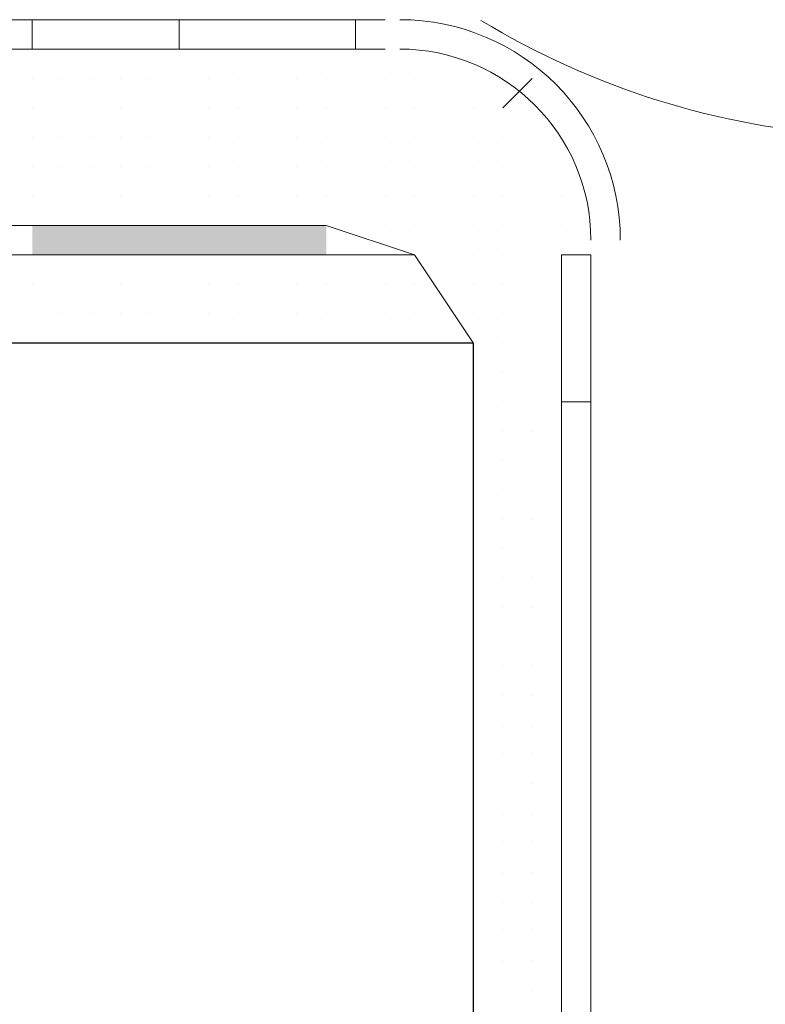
# Model space of a CAD drawing. Header units: metres. Extents: x 5.7 to 89.8, y 4 to 63.5.
# Tile 209 of 256: x 30.626 to 30.871, y 49.535 to 49.858. Entities that reach past the tile are written whole.
import ezdxf

# ---------------------------------------------------------------- set-up
doc = ezdxf.new("R2010")
doc.units = ezdxf.units.M
doc.header["$MEASUREMENT"] = 0
for name, color, linetype in [('PDF17_dim', 7, 'Continuous'), ('PDF17_hatch-borshi', 7, 'Continuous'), ('PDF17_Isogam', 7, 'Continuous'), ('PDF17_kaff', 7, 'Continuous'), ('PDF17_wall', 7, 'Continuous')]:
    doc.layers.add(name, color=color, linetype=linetype)

msp = doc.modelspace()

# ---------------------------------------------------------------- linework, layer by layer
at = {"layer": 'PDF17_dim', "lineweight": 20}
msp.add_arc((30.91454677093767, 50.08384515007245), 0.2648579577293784, 238.7988393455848, 293.7085123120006, dxfattribs=at)
at = {"layer": 'PDF17_hatch-borshi', "lineweight": 18}
for points in [[(30.64968880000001, 49.84788080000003), (30.64968880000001, 49.84788080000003)], [(30.66895120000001, 49.84788080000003), (30.66895120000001, 49.84788080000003)], [(30.68821360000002, 49.84788080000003), (30.68821360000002, 49.84788080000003)], [(30.68821360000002, 49.84788080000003), (30.68821360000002, 49.84788080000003)], [(30.70747600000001, 49.84788080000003), (30.70747600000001, 49.84788080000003)], [(30.73636960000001, 49.84788080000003), (30.73636960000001, 49.84788080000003)], [(30.63042640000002, 49.83824960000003), (30.63042640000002, 49.83824960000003)], [(30.63042640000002, 49.83824960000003), (30.63042640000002, 49.83824960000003)], [(30.63042640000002, 49.83824960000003), (30.63042640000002, 49.83824960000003)], [(30.63042640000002, 49.83824960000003), (30.63042640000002, 49.83824960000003)], [(30.64005760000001, 49.83824960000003), (30.64005760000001, 49.83824960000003)], [(30.64005760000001, 49.83824960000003), (30.64005760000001, 49.83824960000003)], [(30.64005760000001, 49.83824960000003), (30.64005760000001, 49.83824960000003)], [(30.64005760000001, 49.83824960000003), (30.64005760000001, 49.83824960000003)], [(30.64968880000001, 49.83824960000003), (30.64968880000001, 49.83824960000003)], [(30.64968880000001, 49.83824960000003), (30.64968880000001, 49.83824960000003)], [(30.64968880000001, 49.83824960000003), (30.64968880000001, 49.83824960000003)], [(30.64968880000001, 49.83824960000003), (30.64968880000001, 49.83824960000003)], [(30.64968880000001, 49.83824960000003), (30.64968880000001, 49.83824960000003)], [(30.65932000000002, 49.83824960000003), (30.65932000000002, 49.83824960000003)], [(30.65932000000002, 49.83824960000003), (30.65932000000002, 49.83824960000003)], [(30.65932000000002, 49.83824960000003), (30.65932000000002, 49.83824960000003)], [(30.65932000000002, 49.83824960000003), (30.65932000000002, 49.83824960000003)], [(30.66895120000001, 49.83824960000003), (30.66895120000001, 49.83824960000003)], [(30.66895120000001, 49.83824960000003), (30.66895120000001, 49.83824960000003)], [(30.66895120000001, 49.83824960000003), (30.66895120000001, 49.83824960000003)], [(30.66895120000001, 49.83824960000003), (30.66895120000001, 49.83824960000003)], [(30.67858240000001, 49.83824960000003), (30.67858240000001, 49.83824960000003)], [(30.67858240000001, 49.83824960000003), (30.67858240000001, 49.83824960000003)], [(30.67858240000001, 49.83824960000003), (30.67858240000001, 49.83824960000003)], [(30.67858240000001, 49.83824960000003), (30.67858240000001, 49.83824960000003)], [(30.68821360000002, 49.83824960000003), (30.68821360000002, 49.83824960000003)], [(30.68821360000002, 49.83824960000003), (30.68821360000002, 49.83824960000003)], [(30.69784480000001, 49.83824960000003), (30.69784480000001, 49.83824960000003)], [(30.69784480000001, 49.83824960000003), (30.69784480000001, 49.83824960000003)], [(30.69784480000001, 49.83824960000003), (30.69784480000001, 49.83824960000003)], [(30.69784480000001, 49.83824960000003), (30.69784480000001, 49.83824960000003)], [(30.70747600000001, 49.83824960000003), (30.70747600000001, 49.83824960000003)], [(30.70747600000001, 49.83824960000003), (30.70747600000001, 49.83824960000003)], [(30.71710720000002, 49.83824960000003), (30.71710720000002, 49.83824960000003)], [(30.71710720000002, 49.83824960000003), (30.71710720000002, 49.83824960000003)], [(30.71710720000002, 49.83824960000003), (30.71710720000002, 49.83824960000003)], [(30.71710720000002, 49.83824960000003), (30.71710720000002, 49.83824960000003)], [(30.71710720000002, 49.83824960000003), (30.71710720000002, 49.83824960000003)], [(30.72673840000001, 49.83824960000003), (30.72673840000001, 49.83824960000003)], [(30.72673840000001, 49.83824960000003), (30.72673840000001, 49.83824960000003)], [(30.72673840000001, 49.83824960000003), (30.72673840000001, 49.83824960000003)], [(30.72673840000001, 49.83824960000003), (30.72673840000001, 49.83824960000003)], [(30.72673840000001, 49.83824960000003), (30.72673840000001, 49.83824960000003)], [(30.73636960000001, 49.83824960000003), (30.73636960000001, 49.83824960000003)], [(30.73636960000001, 49.83824960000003), (30.73636960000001, 49.83824960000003)], [(30.73636960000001, 49.83824960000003), (30.73636960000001, 49.83824960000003)], [(30.73636960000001, 49.83824960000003), (30.73636960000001, 49.83824960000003)], [(30.74600080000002, 49.83824960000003), (30.74600080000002, 49.83824960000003)], [(30.74600080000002, 49.83824960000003), (30.74600080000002, 49.83824960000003)], [(30.74600080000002, 49.83824960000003), (30.74600080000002, 49.83824960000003)], [(30.75563200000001, 49.83824960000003), (30.75563200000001, 49.83824960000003)], [(30.75563200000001, 49.83824960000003), (30.75563200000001, 49.83824960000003)], [(30.75563200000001, 49.83824960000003), (30.75563200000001, 49.83824960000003)], [(30.75563200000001, 49.83824960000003), (30.75563200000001, 49.83824960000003)], [(30.75563200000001, 49.83824960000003), (30.75563200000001, 49.83824960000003)], [(30.76526320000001, 49.83824960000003), (30.76526320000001, 49.83824960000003)], [(30.76526320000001, 49.83824960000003), (30.76526320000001, 49.83824960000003)], [(30.76526320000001, 49.83824960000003), (30.76526320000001, 49.83824960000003)], [(30.63042640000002, 49.82861840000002), (30.63042640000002, 49.82861840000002)], [(30.63042640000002, 49.82861840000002), (30.63042640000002, 49.82861840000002)], [(30.63042640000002, 49.82861840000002), (30.63042640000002, 49.82861840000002)], [(30.64005760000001, 49.82861840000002), (30.64005760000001, 49.82861840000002)], [(30.64005760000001, 49.82861840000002), (30.64005760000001, 49.82861840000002)], [(30.64005760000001, 49.82861840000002), (30.64005760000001, 49.82861840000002)], [(30.64968880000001, 49.82861840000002), (30.64968880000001, 49.82861840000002)], [(30.64968880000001, 49.82861840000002), (30.64968880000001, 49.82861840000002)], [(30.64968880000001, 49.82861840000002), (30.64968880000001, 49.82861840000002)], [(30.65932000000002, 49.82861840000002), (30.65932000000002, 49.82861840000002)], [(30.65932000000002, 49.82861840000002), (30.65932000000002, 49.82861840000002)], [(30.65932000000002, 49.82861840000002), (30.65932000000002, 49.82861840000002)], [(30.65932000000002, 49.82861840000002), (30.65932000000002, 49.82861840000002)], [(30.66895120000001, 49.82861840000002), (30.66895120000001, 49.82861840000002)], [(30.66895120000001, 49.82861840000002), (30.66895120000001, 49.82861840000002)], [(30.66895120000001, 49.82861840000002), (30.66895120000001, 49.82861840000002)], [(30.67858240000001, 49.82861840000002), (30.67858240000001, 49.82861840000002)], [(30.67858240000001, 49.82861840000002), (30.67858240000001, 49.82861840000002)], [(30.67858240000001, 49.82861840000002), (30.67858240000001, 49.82861840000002)], [(30.68821360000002, 49.82861840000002), (30.68821360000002, 49.82861840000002)], [(30.68821360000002, 49.82861840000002), (30.68821360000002, 49.82861840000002)], [(30.68821360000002, 49.82861840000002), (30.68821360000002, 49.82861840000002)], [(30.68821360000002, 49.82861840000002), (30.68821360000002, 49.82861840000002)], [(30.69784480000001, 49.82861840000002), (30.69784480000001, 49.82861840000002)], [(30.69784480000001, 49.82861840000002), (30.69784480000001, 49.82861840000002)], [(30.69784480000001, 49.82861840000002), (30.69784480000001, 49.82861840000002)], [(30.69784480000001, 49.82861840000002), (30.69784480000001, 49.82861840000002)], [(30.70747600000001, 49.82861840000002), (30.70747600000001, 49.82861840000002)], [(30.70747600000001, 49.82861840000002), (30.70747600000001, 49.82861840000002)], [(30.70747600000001, 49.82861840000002), (30.70747600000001, 49.82861840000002)], [(30.70747600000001, 49.82861840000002), (30.70747600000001, 49.82861840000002)], [(30.71710720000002, 49.82861840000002), (30.71710720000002, 49.82861840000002)], [(30.72673840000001, 49.82861840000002), (30.72673840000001, 49.82861840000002)], [(30.72673840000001, 49.82861840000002), (30.72673840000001, 49.82861840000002)], [(30.72673840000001, 49.82861840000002), (30.72673840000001, 49.82861840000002)], [(30.72673840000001, 49.82861840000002), (30.72673840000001, 49.82861840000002)], [(30.73636960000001, 49.82861840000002), (30.73636960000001, 49.82861840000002)], [(30.74600080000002, 49.82861840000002), (30.74600080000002, 49.82861840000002)], [(30.74600080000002, 49.82861840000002), (30.74600080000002, 49.82861840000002)], [(30.74600080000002, 49.82861840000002), (30.74600080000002, 49.82861840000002)], [(30.75563200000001, 49.82861840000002), (30.75563200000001, 49.82861840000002)], [(30.75563200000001, 49.82861840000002), (30.75563200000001, 49.82861840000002)], [(30.75563200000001, 49.82861840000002), (30.75563200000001, 49.82861840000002)], [(30.75563200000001, 49.82861840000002), (30.75563200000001, 49.82861840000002)], [(30.76526320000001, 49.82861840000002), (30.76526320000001, 49.82861840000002)], [(30.76526320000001, 49.82861840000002), (30.76526320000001, 49.82861840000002)], [(30.76526320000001, 49.82861840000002), (30.76526320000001, 49.82861840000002)], [(30.77489440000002, 49.82861840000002), (30.77489440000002, 49.82861840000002)], [(30.77489440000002, 49.82861840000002), (30.77489440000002, 49.82861840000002)], [(30.77489440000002, 49.82861840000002), (30.77489440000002, 49.82861840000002)], [(30.77489440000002, 49.82861840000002), (30.77489440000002, 49.82861840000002)], [(30.78452560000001, 49.82861840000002), (30.78452560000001, 49.82861840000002)], [(30.63042640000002, 49.81898720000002), (30.63042640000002, 49.81898720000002)], [(30.63042640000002, 49.81898720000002), (30.63042640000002, 49.81898720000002)], [(30.63042640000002, 49.81898720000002), (30.63042640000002, 49.81898720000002)], [(30.63042640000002, 49.81898720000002), (30.63042640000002, 49.81898720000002)], [(30.63042640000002, 49.81898720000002), (30.63042640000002, 49.81898720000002)], [(30.63042640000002, 49.81898720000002), (30.63042640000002, 49.81898720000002)], [(30.64005760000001, 49.81898720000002), (30.64005760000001, 49.81898720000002)], [(30.64005760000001, 49.81898720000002), (30.64005760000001, 49.81898720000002)], [(30.64005760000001, 49.81898720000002), (30.64005760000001, 49.81898720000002)], [(30.64968880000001, 49.81898720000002), (30.64968880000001, 49.81898720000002)], [(30.64968880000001, 49.81898720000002), (30.64968880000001, 49.81898720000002)], [(30.64968880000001, 49.81898720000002), (30.64968880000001, 49.81898720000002)], [(30.64968880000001, 49.81898720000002), (30.64968880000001, 49.81898720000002)], [(30.65932000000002, 49.81898720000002), (30.65932000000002, 49.81898720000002)], [(30.65932000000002, 49.81898720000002), (30.65932000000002, 49.81898720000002)], [(30.65932000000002, 49.81898720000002), (30.65932000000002, 49.81898720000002)], [(30.66895120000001, 49.81898720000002), (30.66895120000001, 49.81898720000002)], [(30.66895120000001, 49.81898720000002), (30.66895120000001, 49.81898720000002)], [(30.66895120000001, 49.81898720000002), (30.66895120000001, 49.81898720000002)], [(30.67858240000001, 49.81898720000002), (30.67858240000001, 49.81898720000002)], [(30.67858240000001, 49.81898720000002), (30.67858240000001, 49.81898720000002)], [(30.67858240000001, 49.81898720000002), (30.67858240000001, 49.81898720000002)], [(30.67858240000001, 49.81898720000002), (30.67858240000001, 49.81898720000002)], [(30.68821360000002, 49.81898720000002), (30.68821360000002, 49.81898720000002)], [(30.68821360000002, 49.81898720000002), (30.68821360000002, 49.81898720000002)], [(30.68821360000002, 49.81898720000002), (30.68821360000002, 49.81898720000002)], [(30.69784480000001, 49.81898720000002), (30.69784480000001, 49.81898720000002)], [(30.69784480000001, 49.81898720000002), (30.69784480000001, 49.81898720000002)], [(30.69784480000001, 49.81898720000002), (30.69784480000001, 49.81898720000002)], [(30.69784480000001, 49.81898720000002), (30.69784480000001, 49.81898720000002)], [(30.69784480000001, 49.81898720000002), (30.69784480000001, 49.81898720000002)], [(30.70747600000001, 49.81898720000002), (30.70747600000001, 49.81898720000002)], [(30.70747600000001, 49.81898720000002), (30.70747600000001, 49.81898720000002)], [(30.70747600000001, 49.81898720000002), (30.70747600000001, 49.81898720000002)], [(30.71710720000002, 49.81898720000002), (30.71710720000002, 49.81898720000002)], [(30.71710720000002, 49.81898720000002), (30.71710720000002, 49.81898720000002)], [(30.71710720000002, 49.81898720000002), (30.71710720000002, 49.81898720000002)], [(30.71710720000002, 49.81898720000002), (30.71710720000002, 49.81898720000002)], [(30.72673840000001, 49.81898720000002), (30.72673840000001, 49.81898720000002)], [(30.72673840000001, 49.81898720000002), (30.72673840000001, 49.81898720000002)], [(30.72673840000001, 49.81898720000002), (30.72673840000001, 49.81898720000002)], [(30.73636960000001, 49.81898720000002), (30.73636960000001, 49.81898720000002)], [(30.73636960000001, 49.81898720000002), (30.73636960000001, 49.81898720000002)], [(30.73636960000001, 49.81898720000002), (30.73636960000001, 49.81898720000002)], [(30.73636960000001, 49.81898720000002), (30.73636960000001, 49.81898720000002)], [(30.74600080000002, 49.81898720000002), (30.74600080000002, 49.81898720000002)], [(30.74600080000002, 49.81898720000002), (30.74600080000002, 49.81898720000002)], [(30.74600080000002, 49.81898720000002), (30.74600080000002, 49.81898720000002)], [(30.75563200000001, 49.81898720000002), (30.75563200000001, 49.81898720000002)], [(30.75563200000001, 49.81898720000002), (30.75563200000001, 49.81898720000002)], [(30.75563200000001, 49.81898720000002), (30.75563200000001, 49.81898720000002)], [(30.75563200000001, 49.81898720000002), (30.75563200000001, 49.81898720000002)], [(30.76526320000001, 49.81898720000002), (30.76526320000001, 49.81898720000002)], [(30.76526320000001, 49.81898720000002), (30.76526320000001, 49.81898720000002)], [(30.76526320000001, 49.81898720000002), (30.76526320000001, 49.81898720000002)], [(30.76526320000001, 49.81898720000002), (30.76526320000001, 49.81898720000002)], [(30.77489440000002, 49.81898720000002), (30.77489440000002, 49.81898720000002)], [(30.77489440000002, 49.81898720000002), (30.77489440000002, 49.81898720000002)], [(30.77489440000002, 49.81898720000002), (30.77489440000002, 49.81898720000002)], [(30.78452560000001, 49.81898720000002), (30.78452560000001, 49.81898720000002)], [(30.78452560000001, 49.81898720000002), (30.78452560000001, 49.81898720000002)], [(30.78452560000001, 49.81898720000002), (30.78452560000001, 49.81898720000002)], [(30.78452560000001, 49.81898720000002), (30.78452560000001, 49.81898720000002)], [(30.78452560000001, 49.81898720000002), (30.78452560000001, 49.81898720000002)], [(30.79415680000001, 49.81898720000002), (30.79415680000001, 49.81898720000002)], [(30.63042640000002, 49.80935600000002), (30.63042640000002, 49.80935600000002)], [(30.63042640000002, 49.80935600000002), (30.63042640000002, 49.80935600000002)], [(30.63042640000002, 49.80935600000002), (30.63042640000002, 49.80935600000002)], [(30.64005760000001, 49.80935600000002), (30.64005760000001, 49.80935600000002)], [(30.64005760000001, 49.80935600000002), (30.64005760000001, 49.80935600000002)], [(30.64005760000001, 49.80935600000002), (30.64005760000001, 49.80935600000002)], [(30.64005760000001, 49.80935600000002), (30.64005760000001, 49.80935600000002)], [(30.64968880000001, 49.80935600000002), (30.64968880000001, 49.80935600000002)], [(30.64968880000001, 49.80935600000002), (30.64968880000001, 49.80935600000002)], [(30.64968880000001, 49.80935600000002), (30.64968880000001, 49.80935600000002)], [(30.64968880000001, 49.80935600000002), (30.64968880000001, 49.80935600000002)], [(30.65932000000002, 49.80935600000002), (30.65932000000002, 49.80935600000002)], [(30.65932000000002, 49.80935600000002), (30.65932000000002, 49.80935600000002)], [(30.65932000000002, 49.80935600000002), (30.65932000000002, 49.80935600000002)], [(30.65932000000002, 49.80935600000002), (30.65932000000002, 49.80935600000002)], [(30.66895120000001, 49.80935600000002), (30.66895120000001, 49.80935600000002)], [(30.66895120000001, 49.80935600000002), (30.66895120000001, 49.80935600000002)], [(30.66895120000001, 49.80935600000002), (30.66895120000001, 49.80935600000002)], [(30.66895120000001, 49.80935600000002), (30.66895120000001, 49.80935600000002)], [(30.67858240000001, 49.80935600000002), (30.67858240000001, 49.80935600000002)], [(30.67858240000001, 49.80935600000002), (30.67858240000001, 49.80935600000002)], [(30.67858240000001, 49.80935600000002), (30.67858240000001, 49.80935600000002)], [(30.68821360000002, 49.80935600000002), (30.68821360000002, 49.80935600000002)], [(30.68821360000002, 49.80935600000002), (30.68821360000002, 49.80935600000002)], [(30.68821360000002, 49.80935600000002), (30.68821360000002, 49.80935600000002)], [(30.69784480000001, 49.80935600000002), (30.69784480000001, 49.80935600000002)], [(30.69784480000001, 49.80935600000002), (30.69784480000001, 49.80935600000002)], [(30.69784480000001, 49.80935600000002), (30.69784480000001, 49.80935600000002)], [(30.70747600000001, 49.80935600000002), (30.70747600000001, 49.80935600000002)], [(30.70747600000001, 49.80935600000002), (30.70747600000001, 49.80935600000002)], [(30.70747600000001, 49.80935600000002), (30.70747600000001, 49.80935600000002)], [(30.70747600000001, 49.80935600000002), (30.70747600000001, 49.80935600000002)], [(30.71710720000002, 49.80935600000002), (30.71710720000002, 49.80935600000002)], [(30.71710720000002, 49.80935600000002), (30.71710720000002, 49.80935600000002)], [(30.71710720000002, 49.80935600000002), (30.71710720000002, 49.80935600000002)], [(30.72673840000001, 49.80935600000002), (30.72673840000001, 49.80935600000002)], [(30.72673840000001, 49.80935600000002), (30.72673840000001, 49.80935600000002)], [(30.72673840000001, 49.80935600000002), (30.72673840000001, 49.80935600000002)], [(30.72673840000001, 49.80935600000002), (30.72673840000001, 49.80935600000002)], [(30.72673840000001, 49.80935600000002), (30.72673840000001, 49.80935600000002)], [(30.73636960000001, 49.80935600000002), (30.73636960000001, 49.80935600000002)], [(30.73636960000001, 49.80935600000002), (30.73636960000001, 49.80935600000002)], [(30.73636960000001, 49.80935600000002), (30.73636960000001, 49.80935600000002)], [(30.74600080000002, 49.80935600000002), (30.74600080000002, 49.80935600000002)], [(30.74600080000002, 49.80935600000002), (30.74600080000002, 49.80935600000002)], [(30.74600080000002, 49.80935600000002), (30.74600080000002, 49.80935600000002)], [(30.74600080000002, 49.80935600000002), (30.74600080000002, 49.80935600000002)], [(30.75563200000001, 49.80935600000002), (30.75563200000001, 49.80935600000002)], [(30.75563200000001, 49.80935600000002), (30.75563200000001, 49.80935600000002)], [(30.75563200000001, 49.80935600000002), (30.75563200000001, 49.80935600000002)], [(30.75563200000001, 49.80935600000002), (30.75563200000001, 49.80935600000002)], [(30.75563200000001, 49.80935600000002), (30.75563200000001, 49.80935600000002)], [(30.76526320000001, 49.80935600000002), (30.76526320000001, 49.80935600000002)], [(30.76526320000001, 49.80935600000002), (30.76526320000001, 49.80935600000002)], [(30.76526320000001, 49.80935600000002), (30.76526320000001, 49.80935600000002)], [(30.76526320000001, 49.80935600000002), (30.76526320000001, 49.80935600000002)], [(30.77489440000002, 49.80935600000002), (30.77489440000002, 49.80935600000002)], [(30.77489440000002, 49.80935600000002), (30.77489440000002, 49.80935600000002)], [(30.77489440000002, 49.80935600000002), (30.77489440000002, 49.80935600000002)], [(30.77489440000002, 49.80935600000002), (30.77489440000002, 49.80935600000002)], [(30.78452560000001, 49.80935600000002), (30.78452560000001, 49.80935600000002)], [(30.78452560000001, 49.80935600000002), (30.78452560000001, 49.80935600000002)], [(30.78452560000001, 49.80935600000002), (30.78452560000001, 49.80935600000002)], [(30.78452560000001, 49.80935600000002), (30.78452560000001, 49.80935600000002)], [(30.79415680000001, 49.80935600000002), (30.79415680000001, 49.80935600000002)], [(30.79415680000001, 49.80935600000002), (30.79415680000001, 49.80935600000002)], [(30.79415680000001, 49.80935600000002), (30.79415680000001, 49.80935600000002)], [(30.63042640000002, 49.79972480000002), (30.63042640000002, 49.79972480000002)], [(30.63042640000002, 49.79972480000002), (30.63042640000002, 49.79972480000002)], [(30.63042640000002, 49.79972480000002), (30.63042640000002, 49.79972480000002)], [(30.63042640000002, 49.79972480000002), (30.63042640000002, 49.79972480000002)], [(30.64005760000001, 49.79972480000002), (30.64005760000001, 49.79972480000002)], [(30.64005760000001, 49.79972480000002), (30.64005760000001, 49.79972480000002)], [(30.64005760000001, 49.79972480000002), (30.64005760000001, 49.79972480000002)], [(30.64968880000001, 49.79972480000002), (30.64968880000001, 49.79972480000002)], [(30.64968880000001, 49.79972480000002), (30.64968880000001, 49.79972480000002)], [(30.64968880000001, 49.79972480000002), (30.64968880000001, 49.79972480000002)], [(30.64968880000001, 49.79972480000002), (30.64968880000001, 49.79972480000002)], [(30.65932000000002, 49.79972480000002), (30.65932000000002, 49.79972480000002)], [(30.65932000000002, 49.79972480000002), (30.65932000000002, 49.79972480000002)], [(30.66895120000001, 49.79972480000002), (30.66895120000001, 49.79972480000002)], [(30.66895120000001, 49.79972480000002), (30.66895120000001, 49.79972480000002)], [(30.66895120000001, 49.79972480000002), (30.66895120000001, 49.79972480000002)], [(30.66895120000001, 49.79972480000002), (30.66895120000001, 49.79972480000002)], [(30.67858240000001, 49.79972480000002), (30.67858240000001, 49.79972480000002)], [(30.67858240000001, 49.79972480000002), (30.67858240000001, 49.79972480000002)], [(30.67858240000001, 49.79972480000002), (30.67858240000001, 49.79972480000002)], [(30.67858240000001, 49.79972480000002), (30.67858240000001, 49.79972480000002)], [(30.68821360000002, 49.79972480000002), (30.68821360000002, 49.79972480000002)], [(30.68821360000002, 49.79972480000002), (30.68821360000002, 49.79972480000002)], [(30.68821360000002, 49.79972480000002), (30.68821360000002, 49.79972480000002)], [(30.69784480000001, 49.79972480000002), (30.69784480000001, 49.79972480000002)], [(30.69784480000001, 49.79972480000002), (30.69784480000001, 49.79972480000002)], [(30.69784480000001, 49.79972480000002), (30.69784480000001, 49.79972480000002)], [(30.69784480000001, 49.79972480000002), (30.69784480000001, 49.79972480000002)], [(30.70747600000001, 49.79972480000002), (30.70747600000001, 49.79972480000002)], [(30.70747600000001, 49.79972480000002), (30.70747600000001, 49.79972480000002)], [(30.71710720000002, 49.79972480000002), (30.71710720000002, 49.79972480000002)], [(30.71710720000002, 49.79972480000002), (30.71710720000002, 49.79972480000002)], [(30.71710720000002, 49.79972480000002), (30.71710720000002, 49.79972480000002)], [(30.72673840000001, 49.79972480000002), (30.72673840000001, 49.79972480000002)], [(30.73636960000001, 49.79972480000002), (30.73636960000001, 49.79972480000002)], [(30.73636960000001, 49.79972480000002), (30.73636960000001, 49.79972480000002)], [(30.73636960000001, 49.79972480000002), (30.73636960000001, 49.79972480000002)], [(30.73636960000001, 49.79972480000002), (30.73636960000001, 49.79972480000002)], [(30.74600080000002, 49.79972480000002), (30.74600080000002, 49.79972480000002)], [(30.74600080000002, 49.79972480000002), (30.74600080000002, 49.79972480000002)], [(30.74600080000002, 49.79972480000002), (30.74600080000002, 49.79972480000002)], [(30.75563200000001, 49.79972480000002), (30.75563200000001, 49.79972480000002)], [(30.75563200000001, 49.79972480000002), (30.75563200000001, 49.79972480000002)], [(30.75563200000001, 49.79972480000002), (30.75563200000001, 49.79972480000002)], [(30.75563200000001, 49.79972480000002), (30.75563200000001, 49.79972480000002)], [(30.76526320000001, 49.79972480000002), (30.76526320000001, 49.79972480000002)], [(30.76526320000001, 49.79972480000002), (30.76526320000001, 49.79972480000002)], [(30.76526320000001, 49.79972480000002), (30.76526320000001, 49.79972480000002)], [(30.76526320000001, 49.79972480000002), (30.76526320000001, 49.79972480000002)], [(30.77489440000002, 49.79972480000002), (30.77489440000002, 49.79972480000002)], [(30.77489440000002, 49.79972480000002), (30.77489440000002, 49.79972480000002)], [(30.77489440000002, 49.79972480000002), (30.77489440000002, 49.79972480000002)], [(30.77489440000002, 49.79972480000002), (30.77489440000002, 49.79972480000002)], [(30.78452560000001, 49.79972480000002), (30.78452560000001, 49.79972480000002)], [(30.78452560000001, 49.79972480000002), (30.78452560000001, 49.79972480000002)], [(30.78452560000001, 49.79972480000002), (30.78452560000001, 49.79972480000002)], [(30.78452560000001, 49.79972480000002), (30.78452560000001, 49.79972480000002)], [(30.78452560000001, 49.79972480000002), (30.78452560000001, 49.79972480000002)], [(30.79415680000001, 49.79972480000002), (30.79415680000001, 49.79972480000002)], [(30.79415680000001, 49.79972480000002), (30.79415680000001, 49.79972480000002)], [(30.79415680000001, 49.79972480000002), (30.79415680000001, 49.79972480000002)], [(30.80378800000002, 49.79972480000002), (30.80378800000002, 49.79972480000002)], [(30.80378800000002, 49.79972480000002), (30.80378800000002, 49.79972480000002)], [(30.63042640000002, 49.79009360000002), (30.63042640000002, 49.79009360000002)], [(30.63042640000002, 49.79009360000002), (30.63042640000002, 49.79009360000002)], [(30.63042640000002, 49.79009360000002), (30.63042640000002, 49.79009360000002)], [(30.64005760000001, 49.79009360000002), (30.64005760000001, 49.79009360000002)], [(30.64968880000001, 49.79009360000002), (30.64968880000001, 49.79009360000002)], [(30.65932000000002, 49.79009360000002), (30.65932000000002, 49.79009360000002)], [(30.65932000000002, 49.79009360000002), (30.65932000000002, 49.79009360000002)], [(30.65932000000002, 49.79009360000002), (30.65932000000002, 49.79009360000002)], [(30.67858240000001, 49.79009360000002), (30.67858240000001, 49.79009360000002)], [(30.67858240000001, 49.79009360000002), (30.67858240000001, 49.79009360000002)], [(30.67858240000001, 49.79009360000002), (30.67858240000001, 49.79009360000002)], [(30.68821360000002, 49.79009360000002), (30.68821360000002, 49.79009360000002)], [(30.69784480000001, 49.79009360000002), (30.69784480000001, 49.79009360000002)], [(30.69784480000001, 49.79009360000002), (30.69784480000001, 49.79009360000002)], [(30.70747600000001, 49.79009360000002), (30.70747600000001, 49.79009360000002)], [(30.70747600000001, 49.79009360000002), (30.70747600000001, 49.79009360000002)], [(30.71710720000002, 49.79009360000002), (30.71710720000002, 49.79009360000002)], [(30.72673840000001, 49.79009360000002), (30.72673840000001, 49.79009360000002)], [(30.72673840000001, 49.79009360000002), (30.72673840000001, 49.79009360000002)], [(30.72673840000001, 49.79009360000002), (30.72673840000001, 49.79009360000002)], [(30.73636960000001, 49.79009360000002), (30.73636960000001, 49.79009360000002)], [(30.73636960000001, 49.79009360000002), (30.73636960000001, 49.79009360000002)], [(30.74600080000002, 49.79009360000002), (30.74600080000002, 49.79009360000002)], [(30.74600080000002, 49.79009360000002), (30.74600080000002, 49.79009360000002)], [(30.75563200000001, 49.79009360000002), (30.75563200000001, 49.79009360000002)], [(30.75563200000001, 49.79009360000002), (30.75563200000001, 49.79009360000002)], [(30.76526320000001, 49.79009360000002), (30.76526320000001, 49.79009360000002)], [(30.76526320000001, 49.79009360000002), (30.76526320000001, 49.79009360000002)], [(30.77489440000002, 49.79009360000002), (30.77489440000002, 49.79009360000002)], [(30.77489440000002, 49.79009360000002), (30.77489440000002, 49.79009360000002)], [(30.77489440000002, 49.79009360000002), (30.77489440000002, 49.79009360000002)], [(30.77489440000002, 49.79009360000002), (30.77489440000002, 49.79009360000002)], [(30.78452560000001, 49.79009360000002), (30.78452560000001, 49.79009360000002)], [(30.78452560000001, 49.79009360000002), (30.78452560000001, 49.79009360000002)], [(30.78452560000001, 49.79009360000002), (30.78452560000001, 49.79009360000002)], [(30.78452560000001, 49.79009360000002), (30.78452560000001, 49.79009360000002)], [(30.78452560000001, 49.79009360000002), (30.78452560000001, 49.79009360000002)], [(30.79415680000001, 49.79009360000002), (30.79415680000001, 49.79009360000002)], [(30.79415680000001, 49.79009360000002), (30.79415680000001, 49.79009360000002)], [(30.79415680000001, 49.79009360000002), (30.79415680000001, 49.79009360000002)], [(30.79415680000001, 49.79009360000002), (30.79415680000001, 49.79009360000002)], [(30.80378800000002, 49.79009360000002), (30.80378800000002, 49.79009360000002)], [(30.80378800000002, 49.79009360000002), (30.80378800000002, 49.79009360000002)], [(30.64005760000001, 49.78046240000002), (30.64005760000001, 49.78046240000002)], [(30.64005760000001, 49.78046240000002), (30.64005760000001, 49.78046240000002)], [(30.65932000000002, 49.78046240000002), (30.65932000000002, 49.78046240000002)], [(30.68821360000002, 49.78046240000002), (30.68821360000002, 49.78046240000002)], [(30.69784480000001, 49.78046240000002), (30.69784480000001, 49.78046240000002)], [(30.70747600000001, 49.78046240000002), (30.70747600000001, 49.78046240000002)], [(30.71710720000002, 49.78046240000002), (30.71710720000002, 49.78046240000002)], [(30.72673840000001, 49.78046240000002), (30.72673840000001, 49.78046240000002)], [(30.73636960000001, 49.78046240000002), (30.73636960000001, 49.78046240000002)], [(30.74600080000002, 49.78046240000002), (30.74600080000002, 49.78046240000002)], [(30.75563200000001, 49.78046240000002), (30.75563200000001, 49.78046240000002)], [(30.75563200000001, 49.78046240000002), (30.75563200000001, 49.78046240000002)], [(30.76526320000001, 49.78046240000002), (30.76526320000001, 49.78046240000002)], [(30.76526320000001, 49.78046240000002), (30.76526320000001, 49.78046240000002)], [(30.76526320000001, 49.78046240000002), (30.76526320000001, 49.78046240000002)], [(30.76526320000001, 49.78046240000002), (30.76526320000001, 49.78046240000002)], [(30.76526320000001, 49.78046240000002), (30.76526320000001, 49.78046240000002)], [(30.77489440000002, 49.78046240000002), (30.77489440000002, 49.78046240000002)], [(30.77489440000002, 49.78046240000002), (30.77489440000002, 49.78046240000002)], [(30.78452560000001, 49.78046240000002), (30.78452560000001, 49.78046240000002)], [(30.78452560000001, 49.78046240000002), (30.78452560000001, 49.78046240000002)], [(30.78452560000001, 49.78046240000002), (30.78452560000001, 49.78046240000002)], [(30.79415680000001, 49.78046240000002), (30.79415680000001, 49.78046240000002)], [(30.79415680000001, 49.78046240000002), (30.79415680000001, 49.78046240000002)], [(30.80378800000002, 49.78046240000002), (30.80378800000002, 49.78046240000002)], [(30.63042640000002, 49.77083120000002), (30.63042640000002, 49.77083120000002)], [(30.63042640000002, 49.77083120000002), (30.63042640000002, 49.77083120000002)], [(30.63042640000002, 49.77083120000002), (30.63042640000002, 49.77083120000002)], [(30.64005760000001, 49.77083120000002), (30.64005760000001, 49.77083120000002)], [(30.64005760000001, 49.77083120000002), (30.64005760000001, 49.77083120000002)], [(30.64968880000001, 49.77083120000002), (30.64968880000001, 49.77083120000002)], [(30.64968880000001, 49.77083120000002), (30.64968880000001, 49.77083120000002)], [(30.64968880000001, 49.77083120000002), (30.64968880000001, 49.77083120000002)], [(30.64968880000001, 49.77083120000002), (30.64968880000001, 49.77083120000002)], [(30.65932000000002, 49.77083120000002), (30.65932000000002, 49.77083120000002)], [(30.65932000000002, 49.77083120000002), (30.65932000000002, 49.77083120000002)], [(30.66895120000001, 49.77083120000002), (30.66895120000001, 49.77083120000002)], [(30.66895120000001, 49.77083120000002), (30.66895120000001, 49.77083120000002)], [(30.66895120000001, 49.77083120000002), (30.66895120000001, 49.77083120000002)], [(30.67858240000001, 49.77083120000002), (30.67858240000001, 49.77083120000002)], [(30.67858240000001, 49.77083120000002), (30.67858240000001, 49.77083120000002)], [(30.67858240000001, 49.77083120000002), (30.67858240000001, 49.77083120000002)], [(30.68821360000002, 49.77083120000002), (30.68821360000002, 49.77083120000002)], [(30.69784480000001, 49.77083120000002), (30.69784480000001, 49.77083120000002)], [(30.70747600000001, 49.77083120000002), (30.70747600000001, 49.77083120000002)], [(30.70747600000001, 49.77083120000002), (30.70747600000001, 49.77083120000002)], [(30.71710720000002, 49.77083120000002), (30.71710720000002, 49.77083120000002)], [(30.71710720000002, 49.77083120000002), (30.71710720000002, 49.77083120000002)], [(30.72673840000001, 49.77083120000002), (30.72673840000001, 49.77083120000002)], [(30.73636960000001, 49.77083120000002), (30.73636960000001, 49.77083120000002)], [(30.73636960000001, 49.77083120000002), (30.73636960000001, 49.77083120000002)], [(30.73636960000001, 49.77083120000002), (30.73636960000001, 49.77083120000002)], [(30.74600080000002, 49.77083120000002), (30.74600080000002, 49.77083120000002)], [(30.74600080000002, 49.77083120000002), (30.74600080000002, 49.77083120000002)], [(30.75563200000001, 49.77083120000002), (30.75563200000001, 49.77083120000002)], [(30.76526320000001, 49.77083120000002), (30.76526320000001, 49.77083120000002)], [(30.76526320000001, 49.77083120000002), (30.76526320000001, 49.77083120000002)], [(30.76526320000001, 49.77083120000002), (30.76526320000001, 49.77083120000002)], [(30.76526320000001, 49.77083120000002), (30.76526320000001, 49.77083120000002)], [(30.76526320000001, 49.77083120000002), (30.76526320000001, 49.77083120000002)], [(30.76526320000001, 49.77083120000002), (30.76526320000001, 49.77083120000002)], [(30.77489440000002, 49.77083120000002), (30.77489440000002, 49.77083120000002)], [(30.77489440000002, 49.77083120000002), (30.77489440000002, 49.77083120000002)], [(30.77489440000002, 49.77083120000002), (30.77489440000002, 49.77083120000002)], [(30.77489440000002, 49.77083120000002), (30.77489440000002, 49.77083120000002)], [(30.78452560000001, 49.77083120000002), (30.78452560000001, 49.77083120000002)], [(30.78452560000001, 49.77083120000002), (30.78452560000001, 49.77083120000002)], [(30.78452560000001, 49.77083120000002), (30.78452560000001, 49.77083120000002)], [(30.78452560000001, 49.77083120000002), (30.78452560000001, 49.77083120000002)], [(30.79415680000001, 49.77083120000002), (30.79415680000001, 49.77083120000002)], [(30.79415680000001, 49.77083120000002), (30.79415680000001, 49.77083120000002)], [(30.79415680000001, 49.77083120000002), (30.79415680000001, 49.77083120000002)], [(30.79415680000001, 49.77083120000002), (30.79415680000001, 49.77083120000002)], [(30.80378800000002, 49.77083120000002), (30.80378800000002, 49.77083120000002)], [(30.80378800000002, 49.77083120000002), (30.80378800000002, 49.77083120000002)], [(30.80378800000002, 49.77083120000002), (30.80378800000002, 49.77083120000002)], [(30.64005760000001, 49.76120000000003), (30.64005760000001, 49.76120000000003)], [(30.64005760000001, 49.76120000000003), (30.64005760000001, 49.76120000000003)], [(30.64968880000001, 49.76120000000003), (30.64968880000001, 49.76120000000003)], [(30.64968880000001, 49.76120000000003), (30.64968880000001, 49.76120000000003)], [(30.65932000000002, 49.76120000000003), (30.65932000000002, 49.76120000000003)], [(30.65932000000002, 49.76120000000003), (30.65932000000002, 49.76120000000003)], [(30.66895120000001, 49.76120000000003), (30.66895120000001, 49.76120000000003)], [(30.66895120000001, 49.76120000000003), (30.66895120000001, 49.76120000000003)], [(30.67858240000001, 49.76120000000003), (30.67858240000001, 49.76120000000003)], [(30.68821360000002, 49.76120000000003), (30.68821360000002, 49.76120000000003)], [(30.69784480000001, 49.76120000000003), (30.69784480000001, 49.76120000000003)], [(30.69784480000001, 49.76120000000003), (30.69784480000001, 49.76120000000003)], [(30.70747600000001, 49.76120000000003), (30.70747600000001, 49.76120000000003)], [(30.71710720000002, 49.76120000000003), (30.71710720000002, 49.76120000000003)], [(30.72673840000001, 49.76120000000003), (30.72673840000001, 49.76120000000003)], [(30.72673840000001, 49.76120000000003), (30.72673840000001, 49.76120000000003)], [(30.72673840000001, 49.76120000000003), (30.72673840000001, 49.76120000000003)], [(30.73636960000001, 49.76120000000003), (30.73636960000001, 49.76120000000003)], [(30.73636960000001, 49.76120000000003), (30.73636960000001, 49.76120000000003)], [(30.74600080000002, 49.76120000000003), (30.74600080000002, 49.76120000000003)], [(30.74600080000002, 49.76120000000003), (30.74600080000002, 49.76120000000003)], [(30.74600080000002, 49.76120000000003), (30.74600080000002, 49.76120000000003)], [(30.75563200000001, 49.76120000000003), (30.75563200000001, 49.76120000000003)], [(30.75563200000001, 49.76120000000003), (30.75563200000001, 49.76120000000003)], [(30.76526320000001, 49.76120000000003), (30.76526320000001, 49.76120000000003)], [(30.76526320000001, 49.76120000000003), (30.76526320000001, 49.76120000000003)], [(30.77489440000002, 49.76120000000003), (30.77489440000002, 49.76120000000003)], [(30.77489440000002, 49.76120000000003), (30.77489440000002, 49.76120000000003)], [(30.77489440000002, 49.76120000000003), (30.77489440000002, 49.76120000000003)], [(30.78452560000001, 49.76120000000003), (30.78452560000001, 49.76120000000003)], [(30.78452560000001, 49.76120000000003), (30.78452560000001, 49.76120000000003)], [(30.78452560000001, 49.76120000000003), (30.78452560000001, 49.76120000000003)], [(30.78452560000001, 49.76120000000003), (30.78452560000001, 49.76120000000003)], [(30.79415680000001, 49.76120000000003), (30.79415680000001, 49.76120000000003)], [(30.79415680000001, 49.76120000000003), (30.79415680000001, 49.76120000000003)], [(30.79415680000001, 49.76120000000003), (30.79415680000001, 49.76120000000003)], [(30.79415680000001, 49.76120000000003), (30.79415680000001, 49.76120000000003)], [(30.80378800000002, 49.76120000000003), (30.80378800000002, 49.76120000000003)], [(30.80378800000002, 49.76120000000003), (30.80378800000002, 49.76120000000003)], [(30.63042640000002, 49.75156880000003), (30.63042640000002, 49.75156880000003)], [(30.63042640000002, 49.75156880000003), (30.63042640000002, 49.75156880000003)], [(30.65932000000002, 49.75156880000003), (30.65932000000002, 49.75156880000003)], [(30.65932000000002, 49.75156880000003), (30.65932000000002, 49.75156880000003)], [(30.65932000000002, 49.75156880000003), (30.65932000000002, 49.75156880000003)], [(30.66895120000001, 49.75156880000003), (30.66895120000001, 49.75156880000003)], [(30.67858240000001, 49.75156880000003), (30.67858240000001, 49.75156880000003)], [(30.68821360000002, 49.75156880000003), (30.68821360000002, 49.75156880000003)], [(30.69784480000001, 49.75156880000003), (30.69784480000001, 49.75156880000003)], [(30.69784480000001, 49.75156880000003), (30.69784480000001, 49.75156880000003)], [(30.70747600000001, 49.75156880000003), (30.70747600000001, 49.75156880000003)], [(30.70747600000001, 49.75156880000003), (30.70747600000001, 49.75156880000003)], [(30.71710720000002, 49.75156880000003), (30.71710720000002, 49.75156880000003)], [(30.72673840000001, 49.75156880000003), (30.72673840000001, 49.75156880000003)], [(30.73636960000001, 49.75156880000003), (30.73636960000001, 49.75156880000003)], [(30.75563200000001, 49.75156880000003), (30.75563200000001, 49.75156880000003)], [(30.76526320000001, 49.75156880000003), (30.76526320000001, 49.75156880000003)], [(30.77489440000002, 49.75156880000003), (30.77489440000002, 49.75156880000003)], [(30.77489440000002, 49.75156880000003), (30.77489440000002, 49.75156880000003)], [(30.77489440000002, 49.75156880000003), (30.77489440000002, 49.75156880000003)], [(30.77489440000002, 49.75156880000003), (30.77489440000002, 49.75156880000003)], [(30.77489440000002, 49.75156880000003), (30.77489440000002, 49.75156880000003)], [(30.78452560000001, 49.75156880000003), (30.78452560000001, 49.75156880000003)], [(30.78452560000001, 49.75156880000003), (30.78452560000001, 49.75156880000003)], [(30.79415680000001, 49.75156880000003), (30.79415680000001, 49.75156880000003)], [(30.79415680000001, 49.75156880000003), (30.79415680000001, 49.75156880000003)], [(30.79415680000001, 49.75156880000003), (30.79415680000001, 49.75156880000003)], [(30.79415680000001, 49.75156880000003), (30.79415680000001, 49.75156880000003)], [(30.77489440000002, 49.74193760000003), (30.77489440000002, 49.74193760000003)], [(30.78452560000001, 49.74193760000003), (30.78452560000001, 49.74193760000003)], [(30.79415680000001, 49.74193760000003), (30.79415680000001, 49.74193760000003)], [(30.80378800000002, 49.74193760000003), (30.80378800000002, 49.74193760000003)], [(30.78452560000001, 49.73230640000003), (30.78452560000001, 49.73230640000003)], [(30.78452560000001, 49.73230640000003), (30.78452560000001, 49.73230640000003)], [(30.79415680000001, 49.73230640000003), (30.79415680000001, 49.73230640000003)], [(30.79415680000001, 49.73230640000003), (30.79415680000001, 49.73230640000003)], [(30.79415680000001, 49.73230640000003), (30.79415680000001, 49.73230640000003)], [(30.80378800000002, 49.73230640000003), (30.80378800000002, 49.73230640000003)], [(30.77489440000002, 49.72267520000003), (30.77489440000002, 49.72267520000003)], [(30.77489440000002, 49.72267520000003), (30.77489440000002, 49.72267520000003)], [(30.78452560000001, 49.72267520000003), (30.78452560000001, 49.72267520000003)], [(30.78452560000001, 49.72267520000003), (30.78452560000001, 49.72267520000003)], [(30.79415680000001, 49.72267520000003), (30.79415680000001, 49.72267520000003)], [(30.80378800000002, 49.72267520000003), (30.80378800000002, 49.72267520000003)], [(30.78452560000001, 49.71304400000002), (30.78452560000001, 49.71304400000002)], [(30.78452560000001, 49.71304400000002), (30.78452560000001, 49.71304400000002)], [(30.79415680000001, 49.71304400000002), (30.79415680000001, 49.71304400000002)], [(30.80378800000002, 49.71304400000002), (30.80378800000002, 49.71304400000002)], [(30.77489440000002, 49.70341280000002), (30.77489440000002, 49.70341280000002)], [(30.78452560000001, 49.70341280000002), (30.78452560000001, 49.70341280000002)], [(30.79415680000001, 49.70341280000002), (30.79415680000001, 49.70341280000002)], [(30.79415680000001, 49.70341280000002), (30.79415680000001, 49.70341280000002)], [(30.79415680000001, 49.70341280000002), (30.79415680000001, 49.70341280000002)], [(30.79415680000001, 49.70341280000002), (30.79415680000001, 49.70341280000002)], [(30.80378800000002, 49.70341280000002), (30.80378800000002, 49.70341280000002)], [(30.77489440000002, 49.69378160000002), (30.77489440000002, 49.69378160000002)], [(30.78452560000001, 49.69378160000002), (30.78452560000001, 49.69378160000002)], [(30.79415680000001, 49.69378160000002), (30.79415680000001, 49.69378160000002)], [(30.80378800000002, 49.69378160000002), (30.80378800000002, 49.69378160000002)], [(30.77489440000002, 49.68415040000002), (30.77489440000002, 49.68415040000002)], [(30.77489440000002, 49.68415040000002), (30.77489440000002, 49.68415040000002)], [(30.78452560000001, 49.68415040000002), (30.78452560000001, 49.68415040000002)], [(30.78452560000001, 49.68415040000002), (30.78452560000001, 49.68415040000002)], [(30.78452560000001, 49.68415040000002), (30.78452560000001, 49.68415040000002)], [(30.79415680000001, 49.68415040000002), (30.79415680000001, 49.68415040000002)], [(30.80378800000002, 49.68415040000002), (30.80378800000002, 49.68415040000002)], [(30.80378800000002, 49.68415040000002), (30.80378800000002, 49.68415040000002)], [(30.77489440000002, 49.67451920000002), (30.77489440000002, 49.67451920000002)], [(30.78452560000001, 49.67451920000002), (30.78452560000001, 49.67451920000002)], [(30.78452560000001, 49.67451920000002), (30.78452560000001, 49.67451920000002)], [(30.79415680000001, 49.67451920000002), (30.79415680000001, 49.67451920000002)], [(30.79415680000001, 49.67451920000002), (30.79415680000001, 49.67451920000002)], [(30.79415680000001, 49.67451920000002), (30.79415680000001, 49.67451920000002)], [(30.78452560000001, 49.66488800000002), (30.78452560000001, 49.66488800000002)], [(30.78452560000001, 49.66488800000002), (30.78452560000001, 49.66488800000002)], [(30.79415680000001, 49.66488800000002), (30.79415680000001, 49.66488800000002)], [(30.77489440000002, 49.65525680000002), (30.77489440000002, 49.65525680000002)], [(30.77489440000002, 49.65525680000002), (30.77489440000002, 49.65525680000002)], [(30.77489440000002, 49.65525680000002), (30.77489440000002, 49.65525680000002)], [(30.79415680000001, 49.65525680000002), (30.79415680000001, 49.65525680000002)], [(30.80378800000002, 49.65525680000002), (30.80378800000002, 49.65525680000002)], [(30.78452560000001, 49.64562560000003), (30.78452560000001, 49.64562560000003)], [(30.78452560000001, 49.64562560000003), (30.78452560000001, 49.64562560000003)], [(30.79415680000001, 49.64562560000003), (30.79415680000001, 49.64562560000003)], [(30.77489440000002, 49.63599440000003), (30.77489440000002, 49.63599440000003)], [(30.78452560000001, 49.63599440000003), (30.78452560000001, 49.63599440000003)], [(30.78452560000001, 49.63599440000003), (30.78452560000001, 49.63599440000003)], [(30.78452560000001, 49.63599440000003), (30.78452560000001, 49.63599440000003)], [(30.79415680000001, 49.63599440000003), (30.79415680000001, 49.63599440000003)], [(30.79415680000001, 49.63599440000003), (30.79415680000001, 49.63599440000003)], [(30.79415680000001, 49.63599440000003), (30.79415680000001, 49.63599440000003)], [(30.80378800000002, 49.63599440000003), (30.80378800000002, 49.63599440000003)], [(30.77489440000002, 49.62636320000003), (30.77489440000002, 49.62636320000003)], [(30.77489440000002, 49.62636320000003), (30.77489440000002, 49.62636320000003)], [(30.77489440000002, 49.62636320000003), (30.77489440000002, 49.62636320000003)], [(30.78452560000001, 49.62636320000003), (30.78452560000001, 49.62636320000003)], [(30.79415680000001, 49.62636320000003), (30.79415680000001, 49.62636320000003)], [(30.79415680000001, 49.62636320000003), (30.79415680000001, 49.62636320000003)], [(30.77489440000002, 49.61673200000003), (30.77489440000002, 49.61673200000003)], [(30.78452560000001, 49.61673200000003), (30.78452560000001, 49.61673200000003)], [(30.78452560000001, 49.61673200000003), (30.78452560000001, 49.61673200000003)], [(30.78452560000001, 49.61673200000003), (30.78452560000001, 49.61673200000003)], [(30.78452560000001, 49.61673200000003), (30.78452560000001, 49.61673200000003)], [(30.79415680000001, 49.61673200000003), (30.79415680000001, 49.61673200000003)], [(30.80378800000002, 49.61673200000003), (30.80378800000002, 49.61673200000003)], [(30.77489440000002, 49.60710080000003), (30.77489440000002, 49.60710080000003)], [(30.77489440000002, 49.60710080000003), (30.77489440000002, 49.60710080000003)], [(30.79415680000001, 49.60710080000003), (30.79415680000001, 49.60710080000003)], [(30.79415680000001, 49.60710080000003), (30.79415680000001, 49.60710080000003)], [(30.77489440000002, 49.59746960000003), (30.77489440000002, 49.59746960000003)], [(30.78452560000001, 49.59746960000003), (30.78452560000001, 49.59746960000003)], [(30.78452560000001, 49.59746960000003), (30.78452560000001, 49.59746960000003)], [(30.79415680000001, 49.59746960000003), (30.79415680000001, 49.59746960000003)], [(30.79415680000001, 49.59746960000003), (30.79415680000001, 49.59746960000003)], [(30.77489440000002, 49.58783840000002), (30.77489440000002, 49.58783840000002)], [(30.77489440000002, 49.58783840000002), (30.77489440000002, 49.58783840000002)], [(30.77489440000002, 49.58783840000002), (30.77489440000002, 49.58783840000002)], [(30.78452560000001, 49.58783840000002), (30.78452560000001, 49.58783840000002)], [(30.78452560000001, 49.58783840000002), (30.78452560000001, 49.58783840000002)], [(30.79415680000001, 49.58783840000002), (30.79415680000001, 49.58783840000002)], [(30.80378800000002, 49.58783840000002), (30.80378800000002, 49.58783840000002)], [(30.78452560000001, 49.57820720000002), (30.78452560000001, 49.57820720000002)], [(30.79415680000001, 49.57820720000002), (30.79415680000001, 49.57820720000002)], [(30.79415680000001, 49.57820720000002), (30.79415680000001, 49.57820720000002)], [(30.77489440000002, 49.56857600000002), (30.77489440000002, 49.56857600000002)], [(30.77489440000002, 49.56857600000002), (30.77489440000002, 49.56857600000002)], [(30.77489440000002, 49.56857600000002), (30.77489440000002, 49.56857600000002)], [(30.77489440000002, 49.56857600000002), (30.77489440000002, 49.56857600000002)], [(30.78452560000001, 49.56857600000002), (30.78452560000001, 49.56857600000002)], [(30.78452560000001, 49.56857600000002), (30.78452560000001, 49.56857600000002)], [(30.78452560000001, 49.56857600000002), (30.78452560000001, 49.56857600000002)], [(30.79415680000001, 49.56857600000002), (30.79415680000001, 49.56857600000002)], [(30.80378800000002, 49.56857600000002), (30.80378800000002, 49.56857600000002)], [(30.77489440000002, 49.55894480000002), (30.77489440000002, 49.55894480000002)], [(30.78452560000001, 49.55894480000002), (30.78452560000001, 49.55894480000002)], [(30.79415680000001, 49.55894480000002), (30.79415680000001, 49.55894480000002)], [(30.79415680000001, 49.55894480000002), (30.79415680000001, 49.55894480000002)], [(30.77489440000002, 49.54931360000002), (30.77489440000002, 49.54931360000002)], [(30.78452560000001, 49.54931360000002), (30.78452560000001, 49.54931360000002)], [(30.78452560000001, 49.54931360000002), (30.78452560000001, 49.54931360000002)], [(30.78452560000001, 49.54931360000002), (30.78452560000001, 49.54931360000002)], [(30.79415680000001, 49.54931360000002), (30.79415680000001, 49.54931360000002)], [(30.80378800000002, 49.54931360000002), (30.80378800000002, 49.54931360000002)], [(30.77489440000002, 49.53968240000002), (30.77489440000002, 49.53968240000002)], [(30.77489440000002, 49.53968240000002), (30.77489440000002, 49.53968240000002)], [(30.77489440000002, 49.53968240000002), (30.77489440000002, 49.53968240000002)], [(30.79415680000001, 49.53968240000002), (30.79415680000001, 49.53968240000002)], [(30.79415680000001, 49.53968240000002), (30.79415680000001, 49.53968240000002)], [(30.80378800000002, 49.53968240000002), (30.80378800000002, 49.53968240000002)], [(30.80378800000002, 49.53968240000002), (30.80378800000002, 49.53968240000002)]]:
    msp.add_lwpolyline(points, dxfattribs=at)
at = {"layer": 'PDF17_Isogam', "lineweight": 13}
for points in [[(30.77489440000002, 49.75156880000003), (30.75563200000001, 49.78046240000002), (30.72673840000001, 49.79009360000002), (30.46669600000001, 49.79009360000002), (30.44743360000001, 49.78046240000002), (30.43780240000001, 49.76120000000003), (30.43780240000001, 49.65525680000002), (30.42817120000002, 49.63599440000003), (30.41854000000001, 49.62636320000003), (30.13923520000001, 49.62636320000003), (30.11997280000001, 49.63599440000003), (30.11034160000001, 49.65525680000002), (30.11034160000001, 49.76120000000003), (30.11034160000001, 49.78046240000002), (30.08144800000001, 49.79009360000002), (25.46810320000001, 49.79009360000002), (25.46810320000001, 49.78046240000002), (30.08144800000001, 49.78046240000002), (30.10071040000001, 49.77083120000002), (30.10071040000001, 49.76120000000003), (30.10071040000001, 49.75156880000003)], [(30.75563200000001, 49.78046240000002), (30.46669600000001, 49.78046240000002), (30.45706480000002, 49.77083120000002), (30.44743360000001, 49.76120000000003), (30.44743360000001, 49.75156880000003), (30.43780240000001, 49.75156880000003)]]:
    msp.add_lwpolyline(points, dxfattribs=at)
at = {"layer": 'PDF17_Isogam', "transparency": 33554559}
for points in [[(30.63042640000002, 49.78046240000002), (30.72673840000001, 49.78046240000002), (30.63042640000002, 49.79009360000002)], [(30.72673840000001, 49.78046240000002), (30.63042640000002, 49.79009360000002), (30.72673840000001, 49.79009360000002)]]:
    msp.add_solid(points, dxfattribs=at)
at = {"layer": 'PDF17_kaff', "lineweight": 20}
for points in [[(30.74600080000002, 49.85751200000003), (30.41854000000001, 49.85751200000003), (30.41854000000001, 49.83824960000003)], [(30.63042640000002, 49.85751200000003), (30.63042640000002, 49.84788080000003)], [(30.67858240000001, 49.85751200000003), (30.67858240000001, 49.84788080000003)], [(30.73636960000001, 49.85751200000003), (30.73636960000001, 49.84788080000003)], [(30.74600080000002, 49.84788080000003), (30.42817120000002, 49.84788080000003), (30.42817120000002, 49.82861840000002), (30.38964640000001, 49.82861840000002)], [(30.78452560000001, 49.82861840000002), (30.79415680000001, 49.83824960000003)], [(30.80378800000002, 49.73230640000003), (30.81341920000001, 49.73230640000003)]]:
    msp.add_lwpolyline(points, dxfattribs=at)
msp.add_lwpolyline([(30.81341920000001, 49.78046240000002), (30.80378800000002, 49.78046240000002), (30.80378800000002, 47.51713040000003), (30.81341920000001, 47.51713040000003)], close=True, dxfattribs=at)
for centre, radius, start, end in [((30.75081633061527, 49.7852779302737), 0.07223406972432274, 0.005555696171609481, 89.99994496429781), ((30.75081643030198, 49.78527803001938), 0.06260276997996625, 0.00543766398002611, 90.0000277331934)]:
    msp.add_arc(centre, radius, start, end, dxfattribs=at)
at = {"layer": 'PDF17_wall', "lineweight": 25}
msp.add_lwpolyline([(30.12960400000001, 47.06446400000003), (30.12960400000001, 47.39192480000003), (30.44743360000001, 47.39192480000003), (30.44743360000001, 49.75156880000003), (30.77489440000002, 49.75156880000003), (30.77489440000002, 47.39192480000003), (32.61445360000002, 47.39192480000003)], dxfattribs=at)

doc.saveas('drawing.dxf')
